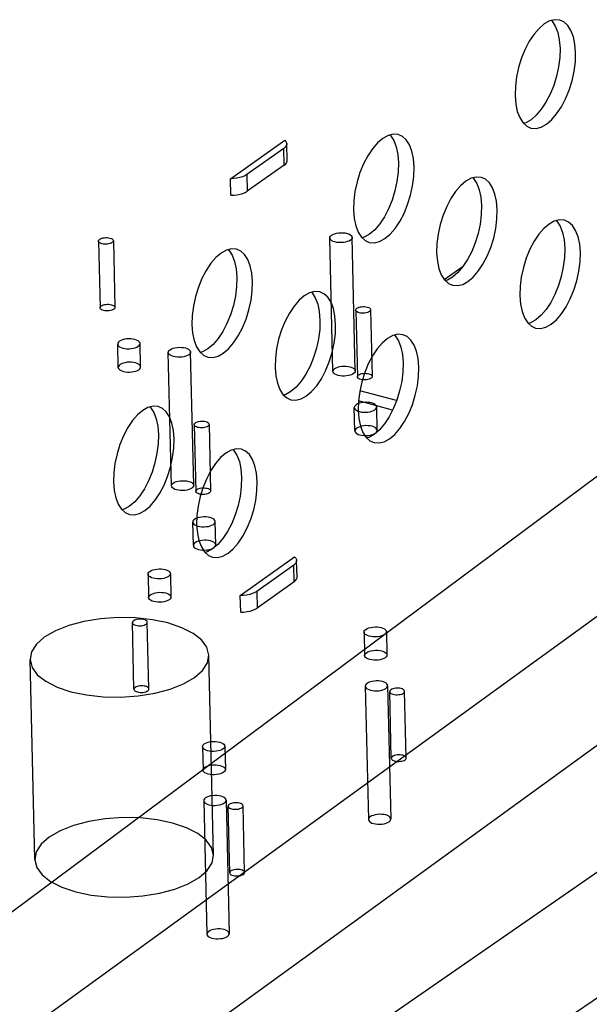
# Model space of a CAD drawing. Header units: millimetres. Extents: x 6 to 414, y 7 to 290.
# Tile 169 of 256: x 138.421 to 139.185, y 146.33 to 147.651. Entities that reach past the tile are written whole.
import ezdxf

# ---------------------------------------------------------------- set-up
doc = ezdxf.new("R2010")
doc.units = ezdxf.units.MM
doc.header["$LTSCALE"] = 23.1
doc.layers.get('0').update_dxf_attribs({"linetype": 'CONTINUOUS'})
doc.layers.add('02___PRT_ALL_AXES', color=7, linetype='CONTINUOUS')

msp = doc.modelspace()

# ---------------------------------------------------------------- linework, layer by layer
at = {"color": 7, "linetype": 'Continuous'}
for p, q in [((139.1457, 147.6509), (139.1388, 147.6514)), ((138.0661, 146.1979), (139.8761, 147.5456)), ((138.9288, 147.4971), (138.922, 147.4976)), ((140.0785, 147.4913), (138.2342, 146.1528)), ((138.7037, 147.438), (138.7765, 147.4897)), ((138.7798, 147.4624), (138.7793, 147.4848)), ((138.7753, 147.4786), (138.7257, 147.4434)), ((138.7758, 147.4562), (138.7753, 147.4786)), ((138.7758, 147.4562), (138.7263, 147.4211)), ((138.7257, 147.4434), (138.7263, 147.4211)), ((138.7042, 147.4157), (138.7037, 147.438)), ((139.0404, 147.4397), (139.0335, 147.4402)), ((138.5584, 146.0658), (140.4649, 147.3876)), ((139.152, 147.3823), (139.1451, 147.3828)), ((140.6673, 147.3333), (138.7265, 146.0207)), ((138.9906, 147.3026), (139.016, 147.3206)), ((138.9352, 147.2286), (138.9283, 147.2291)), ((138.9267, 147.1401), (138.8773, 147.1533)), ((138.9213, 147.1273), (138.8755, 147.1396)), ((138.6443, 146.2774), (139.7307, 147.0659)), ((138.7169, 146.8785), (138.7898, 146.9302)), ((138.7885, 146.9191), (138.739, 146.8839)), ((138.7891, 146.8967), (138.7885, 146.9191)), ((138.7931, 146.9029), (138.7925, 146.9253)), ((138.7891, 146.8967), (138.7395, 146.8616)), ((138.7174, 146.8562), (138.7169, 146.8785)), ((138.739, 146.8839), (138.7395, 146.8616))]:
    msp.add_line(p, q, dxfattribs=at)
at = {"color": 6, "linetype": 'Continuous'}
for p, q in [((138.5266, 147.3542), (138.5287, 147.2647)), ((138.5466, 147.3547), (138.5487, 147.2652)), ((138.8412, 147.1794), (138.837, 147.3584)), ((138.8712, 147.1801), (138.867, 147.3591)), ((138.8718, 147.2616), (138.874, 147.1721)), ((138.8918, 147.2621), (138.894, 147.1725)), ((138.6244, 147.0256), (138.6202, 147.2047)), ((138.6544, 147.0263), (138.6502, 147.2054)), ((138.655, 147.1078), (138.6572, 147.0183)), ((138.675, 147.1083), (138.6771, 147.0188)), ((138.5742, 146.7526), (138.5721, 146.8421)), ((138.5942, 146.7531), (138.5921, 146.8426)), ((138.681, 146.5297), (138.6746, 146.7983)), ((138.4411, 146.5241), (138.4347, 146.7926)), ((138.8846, 146.7568), (138.8889, 146.5777)), ((138.9146, 146.7575), (138.9189, 146.5785)), ((138.9195, 146.6599), (138.9174, 146.7495)), ((138.9395, 146.6604), (138.9374, 146.7499)), ((138.6678, 146.603), (138.6721, 146.424)), ((138.6978, 146.6037), (138.7021, 146.4247)), ((138.7227, 146.5066), (138.7206, 146.5962)), ((138.7027, 146.5062), (138.7006, 146.5957))]:
    msp.add_line(p, q, dxfattribs=at)
at = {"color": 7, "linetype": 'Continuous'}
for points in [[(139.1388, 147.6514), (139.1319, 147.6497), (139.1248, 147.6457), (139.1178, 147.6397)], [(139.1343, 147.6503), (139.1352, 147.6496), (139.1395, 147.6428), (139.1428, 147.6343)], [(139.1669, 147.6073), (139.1659, 147.6187), (139.1639, 147.6286), (139.1606, 147.6371), (139.1563, 147.6437), (139.1512, 147.6484), (139.1457, 147.6509)], [(139.1178, 147.6397), (139.111, 147.6319), (139.1047, 147.6225), (139.0991, 147.6117), (139.0942, 147.6), (139.0903, 147.5874), (139.0875, 147.5746), (139.086, 147.562), (139.0856, 147.5496)], [(139.1428, 147.6343), (139.1449, 147.6244), (139.1459, 147.6129)], [(139.1068, 147.506), (139.1137, 147.5055), (139.1206, 147.5073), (139.1276, 147.5112), (139.1347, 147.5172), (139.1414, 147.525), (139.1478, 147.5344), (139.1534, 147.5452), (139.1582, 147.5569), (139.1621, 147.5695), (139.1649, 147.5823), (139.1665, 147.5949), (139.1669, 147.6073)], [(139.1459, 147.6129), (139.1455, 147.6006), (139.1439, 147.5881), (139.1412, 147.5754), (139.1374, 147.5629), (139.1326, 147.5513), (139.127, 147.5405), (139.1208, 147.5311), (139.114, 147.5231)], [(139.0856, 147.5496), (139.0865, 147.5382), (139.0886, 147.5283)], [(139.0886, 147.5283), (139.0919, 147.5199), (139.0961, 147.5132)], [(139.114, 147.5231), (139.107, 147.5171), (139.0999, 147.513), (139.0971, 147.5123)], [(139.0961, 147.5132), (139.1013, 147.5085), (139.1068, 147.506)], [(138.922, 147.4976), (138.9151, 147.4959), (138.908, 147.4919), (138.901, 147.486)], [(138.9175, 147.4965), (138.9184, 147.4958), (138.9227, 147.4891), (138.926, 147.4806)], [(138.9501, 147.4535), (138.9491, 147.4649), (138.947, 147.4748), (138.9438, 147.4833), (138.9395, 147.49), (138.9344, 147.4946), (138.9288, 147.4971)], [(138.7793, 147.4848), (138.7792, 147.4841), (138.7786, 147.4822), (138.7773, 147.4804), (138.7753, 147.4786)], [(138.7765, 147.4897), (138.7782, 147.4879), (138.7791, 147.4861), (138.7793, 147.4848)], [(138.901, 147.486), (138.8942, 147.4781), (138.8879, 147.4687), (138.8823, 147.458), (138.8774, 147.4462), (138.8735, 147.4337), (138.8707, 147.4208), (138.8691, 147.4083), (138.8688, 147.3959)], [(138.926, 147.4806), (138.9281, 147.4706), (138.9291, 147.4592)], [(138.7758, 147.4562), (138.7779, 147.458), (138.7792, 147.4598), (138.7798, 147.4618), (138.7798, 147.4624)], [(138.9291, 147.4592), (138.9287, 147.4468), (138.9271, 147.4343), (138.9244, 147.4216), (138.9205, 147.4092), (138.9158, 147.3975), (138.9102, 147.3868), (138.9039, 147.3773), (138.8972, 147.3694)], [(138.7257, 147.4434), (138.723, 147.4418), (138.7199, 147.4405), (138.7162, 147.4394), (138.7122, 147.4386), (138.708, 147.4382), (138.7037, 147.438)], [(138.89, 147.3523), (138.8969, 147.3518), (138.9038, 147.3535), (138.9108, 147.3575), (138.9179, 147.3634), (138.9246, 147.3713), (138.9309, 147.3807), (138.9366, 147.3914), (138.9414, 147.4032), (138.9453, 147.4157), (138.9481, 147.4286), (138.9497, 147.4411), (138.9501, 147.4535)], [(139.0125, 147.4286), (139.0058, 147.4207), (138.9995, 147.4113), (138.9938, 147.4006), (138.989, 147.3888), (138.9851, 147.3763), (138.9823, 147.3634), (138.9807, 147.3509), (138.9803, 147.3385)], [(139.0335, 147.4402), (139.0266, 147.4385), (139.0196, 147.4345), (139.0125, 147.4286)], [(139.0291, 147.4391), (139.0299, 147.4384), (139.0343, 147.4317), (139.0376, 147.4232)], [(139.0617, 147.3961), (139.0607, 147.4076), (139.0586, 147.4174), (139.0554, 147.4259), (139.0511, 147.4326), (139.0459, 147.4372), (139.0404, 147.4397)], [(138.7042, 147.4157), (138.7086, 147.4158), (138.7127, 147.4163), (138.7167, 147.4171), (138.7204, 147.4181), (138.7235, 147.4195), (138.7263, 147.4211)], [(139.0376, 147.4232), (139.0397, 147.4132), (139.0406, 147.4018)], [(138.8688, 147.3959), (138.8697, 147.3844), (138.8718, 147.3745)], [(139.0016, 147.2949), (139.0085, 147.2944), (139.0154, 147.2961), (139.0224, 147.3001), (139.0295, 147.306), (139.0362, 147.3139), (139.0425, 147.3233), (139.0482, 147.334), (139.053, 147.3458), (139.0569, 147.3583), (139.0597, 147.3712), (139.0613, 147.3837), (139.0617, 147.3961)], [(139.0406, 147.4018), (139.0403, 147.3894), (139.0387, 147.3769), (139.036, 147.3642), (139.0321, 147.3518), (139.0274, 147.3401), (139.0218, 147.3294), (139.0155, 147.3199), (139.0088, 147.312)], [(139.1451, 147.3828), (139.1382, 147.3811), (139.1312, 147.3771), (139.1241, 147.3712)], [(139.1407, 147.3817), (139.1415, 147.381), (139.1459, 147.3743), (139.1492, 147.3658)], [(139.1732, 147.3387), (139.1723, 147.3502), (139.1702, 147.36), (139.1669, 147.3685), (139.1627, 147.3752), (139.1575, 147.3798), (139.152, 147.3823)], [(138.8394, 147.3622), (138.8412, 147.3632), (138.8434, 147.3641), (138.846, 147.3648), (138.8488, 147.3653), (138.8517, 147.3655), (138.8547, 147.3654), (138.8575, 147.3651), (138.8601, 147.3646), (138.8624, 147.3638), (138.8643, 147.3628), (138.8657, 147.3617), (138.8667, 147.3605), (138.867, 147.3592), (138.8668, 147.3579), (138.866, 147.3566), (138.8646, 147.3554)], [(138.8718, 147.3745), (138.8751, 147.3661), (138.8793, 147.3594)], [(138.8972, 147.3694), (138.8902, 147.3633), (138.8831, 147.3593), (138.8803, 147.3585)], [(139.1241, 147.3712), (139.1174, 147.3633), (139.1111, 147.3539), (139.1054, 147.3432), (139.1006, 147.3314), (139.0967, 147.3189), (139.0939, 147.306), (139.0923, 147.2935), (139.0919, 147.2811)], [(139.1492, 147.3658), (139.1513, 147.3558), (139.1522, 147.3444)], [(138.545, 147.3522), (138.5437, 147.3515), (138.5423, 147.3509), (138.5406, 147.3505), (138.5387, 147.3502), (138.5367, 147.35), (138.5348, 147.3501), (138.5329, 147.3503), (138.5311, 147.3506), (138.5296, 147.3511), (138.5283, 147.3518), (138.5274, 147.3525), (138.5268, 147.3534), (138.5266, 147.3542), (138.5267, 147.3551), (138.5273, 147.3559), (138.5282, 147.3567)], [(138.5282, 147.3567), (138.5294, 147.3574), (138.5309, 147.358), (138.5326, 147.3585), (138.5345, 147.3588), (138.5364, 147.3589), (138.5383, 147.3589), (138.5402, 147.3587), (138.542, 147.3583), (138.5435, 147.3578), (138.5448, 147.3572), (138.5457, 147.3564), (138.5463, 147.3556), (138.5466, 147.3547), (138.5464, 147.3539), (138.5459, 147.353), (138.545, 147.3522)], [(138.8646, 147.3554), (138.8628, 147.3543), (138.8605, 147.3535), (138.858, 147.3528), (138.8552, 147.3523), (138.8522, 147.3521), (138.8493, 147.3522), (138.8465, 147.3525), (138.8439, 147.353), (138.8416, 147.3538), (138.8397, 147.3547), (138.8383, 147.3559), (138.8373, 147.3571), (138.837, 147.3584), (138.8372, 147.3597), (138.838, 147.361), (138.8394, 147.3622)], [(138.8793, 147.3594), (138.8845, 147.3548), (138.89, 147.3523)], [(138.712, 147.3434), (138.7052, 147.3439), (138.6983, 147.3421), (138.6912, 147.3382), (138.6842, 147.3322)], [(138.7007, 147.3427), (138.7015, 147.342), (138.7059, 147.3353), (138.7092, 147.3268)], [(138.7333, 147.2998), (138.7323, 147.3112), (138.7302, 147.3211), (138.727, 147.3295), (138.7227, 147.3362), (138.7175, 147.3409), (138.712, 147.3434)], [(138.9803, 147.3385), (138.9813, 147.327), (138.9834, 147.3172)], [(139.1132, 147.2375), (139.12, 147.237), (139.1269, 147.2387), (139.134, 147.2427), (139.141, 147.2486), (139.1478, 147.2565), (139.1541, 147.2659), (139.1597, 147.2766), (139.1646, 147.2884), (139.1685, 147.3009), (139.1713, 147.3138), (139.1729, 147.3263), (139.1732, 147.3387)], [(139.1522, 147.3444), (139.1519, 147.332), (139.1503, 147.3195), (139.1475, 147.3068), (139.1437, 147.2944), (139.139, 147.2827), (139.1334, 147.272), (139.1271, 147.2625), (139.1204, 147.2546)], [(138.6842, 147.3322), (138.6774, 147.3244), (138.6711, 147.3149), (138.6654, 147.3042), (138.6606, 147.2924), (138.6567, 147.2799), (138.6539, 147.267), (138.6523, 147.2545), (138.652, 147.2421)], [(138.7092, 147.3268), (138.7113, 147.3169), (138.7123, 147.3054)], [(138.9834, 147.3172), (138.9866, 147.3087), (138.9909, 147.302)], [(139.0088, 147.312), (139.0018, 147.3059), (138.9947, 147.3019), (138.9919, 147.3011)], [(138.6732, 147.1985), (138.6801, 147.198), (138.687, 147.1997), (138.694, 147.2037), (138.7011, 147.2096), (138.7078, 147.2175), (138.7141, 147.2269), (138.7198, 147.2376), (138.7246, 147.2494), (138.7285, 147.2619), (138.7313, 147.2748), (138.7329, 147.2873), (138.7333, 147.2998)], [(138.7123, 147.3054), (138.7119, 147.293), (138.7103, 147.2806), (138.7076, 147.2678), (138.7037, 147.2554), (138.699, 147.2437), (138.6934, 147.233), (138.6871, 147.2235), (138.6804, 147.2156)], [(138.9909, 147.302), (138.9961, 147.2974), (139.0016, 147.2949)], [(138.8236, 147.286), (138.8167, 147.2865), (138.8098, 147.2847), (138.8028, 147.2808), (138.7957, 147.2748)], [(138.8123, 147.2853), (138.8131, 147.2846), (138.8175, 147.2779), (138.8208, 147.2694)], [(138.8448, 147.2424), (138.8439, 147.2538), (138.8418, 147.2637), (138.8386, 147.2721), (138.8343, 147.2788), (138.8291, 147.2835), (138.8236, 147.286)], [(138.7957, 147.2748), (138.789, 147.267), (138.7827, 147.2575), (138.777, 147.2468), (138.7722, 147.235), (138.7683, 147.2225), (138.7655, 147.2096), (138.7639, 147.1971), (138.7635, 147.1847)], [(139.0919, 147.2811), (139.0929, 147.2696), (139.095, 147.2598)], [(138.5471, 147.2627), (138.5459, 147.262), (138.5444, 147.2614), (138.5427, 147.261), (138.5408, 147.2606), (138.5388, 147.2605), (138.5369, 147.2605), (138.535, 147.2607), (138.5333, 147.2611), (138.5317, 147.2616), (138.5305, 147.2623), (138.5295, 147.263), (138.5289, 147.2638), (138.5287, 147.2647), (138.5288, 147.2656), (138.5294, 147.2664), (138.5303, 147.2672)], [(138.5303, 147.2672), (138.5315, 147.2679), (138.533, 147.2685), (138.5347, 147.269), (138.5366, 147.2693), (138.5385, 147.2694), (138.5405, 147.2694), (138.5423, 147.2692), (138.5441, 147.2688), (138.5456, 147.2683), (138.5469, 147.2677), (138.5478, 147.2669), (138.5485, 147.2661), (138.5487, 147.2652), (138.5485, 147.2644), (138.548, 147.2635), (138.5471, 147.2627)], [(138.8208, 147.2694), (138.8229, 147.2595), (138.8238, 147.248)], [(138.8902, 147.2596), (138.889, 147.2589), (138.8875, 147.2583), (138.8858, 147.2578), (138.8839, 147.2575), (138.882, 147.2574), (138.8801, 147.2574), (138.8782, 147.2576), (138.8764, 147.258), (138.8749, 147.2585), (138.8736, 147.2591), (138.8727, 147.2599), (138.8721, 147.2607), (138.8718, 147.2616), (138.872, 147.2624), (138.8725, 147.2633), (138.8734, 147.2641)], [(138.8734, 147.2641), (138.8747, 147.2648), (138.8761, 147.2654), (138.8778, 147.2658), (138.8797, 147.2661), (138.8817, 147.2663), (138.8836, 147.2662), (138.8855, 147.266), (138.8873, 147.2657), (138.8888, 147.2652), (138.8901, 147.2645), (138.891, 147.2638), (138.8916, 147.263), (138.8918, 147.2621), (138.8917, 147.2612), (138.8911, 147.2604), (138.8902, 147.2596)], [(139.095, 147.2598), (139.0982, 147.2513), (139.1025, 147.2446)], [(138.8238, 147.248), (138.8235, 147.2356), (138.8219, 147.2232), (138.8191, 147.2104), (138.8153, 147.198), (138.8106, 147.1863), (138.805, 147.1756), (138.7987, 147.1661), (138.792, 147.1582)], [(139.1025, 147.2446), (139.1076, 147.24), (139.1132, 147.2375)], [(139.1204, 147.2546), (139.1133, 147.2485), (139.1063, 147.2445), (139.1035, 147.2437)], [(138.652, 147.2421), (138.6529, 147.2307), (138.655, 147.2208)], [(138.7848, 147.1411), (138.7916, 147.1406), (138.7985, 147.1423), (138.8056, 147.1463), (138.8126, 147.1522), (138.8194, 147.1601), (138.8257, 147.1695), (138.8314, 147.1802), (138.8362, 147.192), (138.8401, 147.2045), (138.8429, 147.2174), (138.8445, 147.2299), (138.8448, 147.2424)], [(138.655, 147.2208), (138.6582, 147.2123), (138.6625, 147.2056), (138.6677, 147.201), (138.6732, 147.1985)], [(138.9073, 147.2174), (138.9006, 147.2096), (138.8942, 147.2001), (138.8886, 147.1894), (138.8838, 147.1777), (138.8799, 147.1651), (138.8771, 147.1522), (138.8755, 147.1397), (138.8751, 147.1273)], [(138.9283, 147.2291), (138.9214, 147.2273), (138.9144, 147.2234), (138.9073, 147.2174)], [(138.9239, 147.2279), (138.9247, 147.2272), (138.9291, 147.2205), (138.9324, 147.212)], [(138.9564, 147.185), (138.9555, 147.1964), (138.9534, 147.2063), (138.9501, 147.2147), (138.9459, 147.2214), (138.9407, 147.2261), (138.9352, 147.2286)], [(138.6478, 147.2016), (138.646, 147.2006), (138.6437, 147.1997), (138.6412, 147.199), (138.6383, 147.1985), (138.6354, 147.1983), (138.6325, 147.1984), (138.6297, 147.1987), (138.6271, 147.1992), (138.6248, 147.2), (138.6229, 147.201), (138.6214, 147.2021), (138.6205, 147.2033), (138.6202, 147.2046), (138.6204, 147.2059), (138.6212, 147.2072), (138.6226, 147.2084)], [(138.6226, 147.2084), (138.6244, 147.2095), (138.6266, 147.2103), (138.6292, 147.211), (138.632, 147.2115), (138.6349, 147.2117), (138.6379, 147.2116), (138.6407, 147.2113), (138.6433, 147.2108), (138.6456, 147.21), (138.6475, 147.2091), (138.6489, 147.2079), (138.6498, 147.2067), (138.6502, 147.2054), (138.6499, 147.2041), (138.6491, 147.2028), (138.6478, 147.2016)], [(138.6804, 147.2156), (138.6734, 147.2096), (138.6663, 147.2055), (138.6635, 147.2048)], [(138.9324, 147.212), (138.9345, 147.2021), (138.9354, 147.1906)], [(138.9354, 147.1906), (138.935, 147.1782), (138.9335, 147.1658), (138.9307, 147.153), (138.9269, 147.1406), (138.9221, 147.1289), (138.9166, 147.1182), (138.9103, 147.1087), (138.9036, 147.1008)], [(138.7635, 147.1847), (138.7645, 147.1733), (138.7666, 147.1634)], [(138.8688, 147.1764), (138.867, 147.1753), (138.8648, 147.1744), (138.8622, 147.1737), (138.8594, 147.1733), (138.8565, 147.1731), (138.8536, 147.1731), (138.8508, 147.1734), (138.8481, 147.174), (138.8458, 147.1747), (138.8439, 147.1757), (138.8425, 147.1768), (138.8416, 147.1781), (138.8412, 147.1793), (138.8415, 147.1807), (138.8423, 147.1819), (138.8436, 147.1831)], [(138.8436, 147.1831), (138.8455, 147.1842), (138.8477, 147.1851), (138.8502, 147.1858), (138.8531, 147.1862), (138.856, 147.1864), (138.8589, 147.1864), (138.8617, 147.1861), (138.8644, 147.1855), (138.8667, 147.1847), (138.8686, 147.1838), (138.87, 147.1827), (138.8709, 147.1814), (138.8712, 147.1801), (138.871, 147.1788), (138.8702, 147.1776), (138.8688, 147.1764)], [(138.8963, 147.0837), (138.9032, 147.0832), (138.9101, 147.0849), (138.9172, 147.0889), (138.9242, 147.0948), (138.931, 147.1027), (138.9373, 147.1121), (138.9429, 147.1228), (138.9478, 147.1346), (138.9517, 147.1472), (138.9545, 147.16), (138.956, 147.1725), (138.9564, 147.185)], [(138.8924, 147.1701), (138.8911, 147.1693), (138.8897, 147.1688), (138.888, 147.1683), (138.8861, 147.168), (138.8841, 147.1679), (138.8822, 147.1679), (138.8803, 147.1681), (138.8785, 147.1685), (138.877, 147.169), (138.8757, 147.1696), (138.8748, 147.1704), (138.8742, 147.1712), (138.874, 147.172), (138.8741, 147.1729), (138.8747, 147.1738), (138.8756, 147.1746)], [(138.8756, 147.1746), (138.8768, 147.1753), (138.8783, 147.1759), (138.88, 147.1763), (138.8819, 147.1766), (138.8838, 147.1768), (138.8857, 147.1767), (138.8876, 147.1765), (138.8894, 147.1762), (138.8909, 147.1756), (138.8922, 147.175), (138.8931, 147.1743), (138.8937, 147.1734), (138.894, 147.1726), (138.8938, 147.1717), (138.8933, 147.1709), (138.8924, 147.1701)], [(138.7666, 147.1634), (138.7698, 147.1549), (138.7741, 147.1482), (138.7793, 147.1436), (138.7848, 147.1411)], [(138.792, 147.1582), (138.7849, 147.1522), (138.7779, 147.1481), (138.7751, 147.1474)], [(138.6068, 147.1322), (138.5999, 147.1327), (138.593, 147.1309), (138.586, 147.127), (138.5789, 147.121)], [(138.5955, 147.1316), (138.5963, 147.1308), (138.6007, 147.1241), (138.604, 147.1156)], [(138.628, 147.0886), (138.6271, 147.1), (138.625, 147.1099), (138.6217, 147.1183), (138.6175, 147.125), (138.6123, 147.1297), (138.6068, 147.1322)], [(138.8751, 147.1273), (138.8761, 147.1159), (138.8781, 147.106)], [(138.5789, 147.121), (138.5722, 147.1132), (138.5659, 147.1038), (138.5602, 147.093), (138.5554, 147.0813), (138.5515, 147.0687), (138.5487, 147.0559), (138.5471, 147.0433), (138.5467, 147.0309)], [(138.604, 147.1156), (138.6061, 147.1057), (138.607, 147.0942)], [(138.6566, 147.1103), (138.6578, 147.111), (138.6593, 147.1116), (138.661, 147.1121), (138.6629, 147.1124), (138.6649, 147.1125), (138.6668, 147.1125), (138.6687, 147.1123), (138.6705, 147.1119), (138.672, 147.1114), (138.6732, 147.1108), (138.6742, 147.11), (138.6748, 147.1092), (138.675, 147.1083), (138.6749, 147.1075), (138.6743, 147.1066), (138.6734, 147.1058)], [(138.6734, 147.1058), (138.6722, 147.1051), (138.6707, 147.1045), (138.669, 147.1041), (138.6671, 147.1037), (138.6652, 147.1036), (138.6633, 147.1036), (138.6614, 147.1038), (138.6596, 147.1042), (138.6581, 147.1047), (138.6568, 147.1054), (138.6559, 147.1061), (138.6553, 147.1069), (138.655, 147.1078), (138.6552, 147.1087), (138.6557, 147.1095), (138.6566, 147.1103)], [(138.8781, 147.106), (138.8814, 147.0975), (138.8857, 147.0908)], [(138.9036, 147.1008), (138.8965, 147.0948), (138.8895, 147.0907), (138.8867, 147.09)], [(138.568, 146.9873), (138.5748, 146.9868), (138.5817, 146.9886), (138.5888, 146.9925), (138.5958, 146.9985), (138.6026, 147.0063), (138.6089, 147.0157), (138.6145, 147.0265), (138.6194, 147.0382), (138.6233, 147.0508), (138.6261, 147.0636), (138.6277, 147.0762), (138.628, 147.0886)], [(138.607, 147.0942), (138.6067, 147.0819), (138.6051, 147.0694), (138.6023, 147.0567), (138.5985, 147.0442), (138.5938, 147.0326), (138.5882, 147.0218), (138.5819, 147.0124), (138.5752, 147.0044)], [(138.8857, 147.0908), (138.8908, 147.0862), (138.8963, 147.0837)], [(138.7184, 147.0748), (138.7115, 147.0753), (138.7046, 147.0735), (138.6975, 147.0696), (138.6905, 147.0636)], [(138.7071, 147.0742), (138.7079, 147.0734), (138.7122, 147.0667), (138.7156, 147.0582)], [(138.7396, 147.0312), (138.7387, 147.0426), (138.7366, 147.0525), (138.7333, 147.0609), (138.7291, 147.0676), (138.7239, 147.0723), (138.7184, 147.0748)], [(138.6905, 147.0636), (138.6837, 147.0558), (138.6774, 147.0464), (138.6718, 147.0356), (138.667, 147.0239), (138.6631, 147.0113), (138.6603, 146.9985), (138.6587, 146.9859), (138.6583, 146.9735)], [(138.7156, 147.0582), (138.7177, 147.0483), (138.7186, 147.0368)], [(138.6268, 147.0294), (138.6286, 147.0304), (138.6309, 147.0313), (138.6334, 147.032), (138.6363, 147.0324), (138.6392, 147.0326), (138.6421, 147.0326), (138.6449, 147.0323), (138.6476, 147.0317), (138.6499, 147.031), (138.6517, 147.03), (138.6532, 147.0289), (138.6541, 147.0277), (138.6544, 147.0264), (138.6542, 147.0251), (138.6534, 147.0238), (138.652, 147.0226)], [(138.7186, 147.0368), (138.7182, 147.0245), (138.7167, 147.012), (138.7139, 146.9993), (138.7101, 146.9868), (138.7053, 146.9752), (138.6998, 146.9644), (138.6935, 146.955), (138.6867, 146.947)], [(138.5467, 147.0309), (138.5477, 147.0195), (138.5498, 147.0096)], [(138.652, 147.0226), (138.6502, 147.0215), (138.648, 147.0207), (138.6454, 147.02), (138.6426, 147.0195), (138.6397, 147.0193), (138.6368, 147.0194), (138.6339, 147.0197), (138.6313, 147.0202), (138.629, 147.021), (138.6271, 147.0219), (138.6257, 147.023), (138.6248, 147.0243), (138.6244, 147.0256), (138.6247, 147.0269), (138.6255, 147.0281), (138.6268, 147.0294)], [(138.6756, 147.0163), (138.6743, 147.0156), (138.6729, 147.015), (138.6712, 147.0145), (138.6693, 147.0142), (138.6673, 147.0141), (138.6654, 147.0141), (138.6635, 147.0143), (138.6617, 147.0147), (138.6602, 147.0152), (138.6589, 147.0158), (138.658, 147.0166), (138.6574, 147.0174), (138.6572, 147.0183), (138.6573, 147.0191), (138.6578, 147.02), (138.6588, 147.0208)], [(138.6588, 147.0208), (138.66, 147.0215), (138.6615, 147.0221), (138.6632, 147.0225), (138.665, 147.0228), (138.667, 147.023), (138.6689, 147.023), (138.6708, 147.0227), (138.6726, 147.0224), (138.6741, 147.0219), (138.6754, 147.0212), (138.6763, 147.0205), (138.6769, 147.0197), (138.6771, 147.0188), (138.677, 147.0179), (138.6765, 147.0171), (138.6756, 147.0163)], [(138.6795, 146.9299), (138.6864, 146.9294), (138.6933, 146.9312), (138.7004, 146.9351), (138.7074, 146.9411), (138.7142, 146.9489), (138.7205, 146.9583), (138.7261, 146.9691), (138.731, 146.9808), (138.7349, 146.9934), (138.7377, 147.0062), (138.7392, 147.0188), (138.7396, 147.0312)], [(138.5498, 147.0096), (138.553, 147.0012), (138.5573, 146.9945), (138.5624, 146.9898), (138.568, 146.9873)], [(138.5752, 147.0044), (138.5681, 146.9984), (138.5611, 146.9943), (138.5583, 146.9936)], [(138.6583, 146.9735), (138.6593, 146.9621), (138.6613, 146.9522)], [(138.6613, 146.9522), (138.6646, 146.9438), (138.6689, 146.9371), (138.674, 146.9324), (138.6795, 146.9299)], [(138.6867, 146.947), (138.6797, 146.941), (138.6726, 146.9369), (138.6699, 146.9362)], [(138.7898, 146.9302), (138.7914, 146.9284), (138.7923, 146.9266), (138.7925, 146.9253)], [(138.7925, 146.9253), (138.7925, 146.9246), (138.7919, 146.9227), (138.7906, 146.9209), (138.7885, 146.9191)], [(138.7891, 146.8967), (138.7911, 146.8985), (138.7924, 146.9003), (138.793, 146.9023), (138.793, 146.9029)], [(138.739, 146.8839), (138.7363, 146.8823), (138.7331, 146.881), (138.7295, 146.8799), (138.7255, 146.8791), (138.7213, 146.8787), (138.7169, 146.8785)], [(138.7174, 146.8562), (138.7218, 146.8563), (138.726, 146.8568), (138.73, 146.8576), (138.7336, 146.8586), (138.7368, 146.86), (138.7395, 146.8616)], [(138.6555, 146.7684), (138.6662, 146.7779), (138.6727, 146.788), (138.6746, 146.7985), (138.672, 146.809), (138.6648, 146.8188), (138.6535, 146.8277), (138.6384, 146.8353), (138.6197, 146.8416), (138.5989, 146.846), (138.5764, 146.8484), (138.5531, 146.8489), (138.5294, 146.8472), (138.5071, 146.8436), (138.4866, 146.8382), (138.4687, 146.8311), (138.4539, 146.8225)], [(138.5737, 146.8446), (138.5728, 146.8438), (138.5722, 146.843), (138.5721, 146.8421), (138.5723, 146.8412), (138.5729, 146.8404), (138.5738, 146.8397), (138.5751, 146.839), (138.5767, 146.8385), (138.5784, 146.8381), (138.5803, 146.8379), (138.5822, 146.8379), (138.5842, 146.838), (138.586, 146.8383), (138.5878, 146.8388), (138.5892, 146.8394), (138.5905, 146.8401)], [(138.5905, 146.8401), (138.5914, 146.8409), (138.5919, 146.8417), (138.5921, 146.8426), (138.5919, 146.8435), (138.5913, 146.8443), (138.5903, 146.845), (138.5891, 146.8457), (138.5875, 146.8462), (138.5858, 146.8466), (138.5839, 146.8468), (138.5819, 146.8468), (138.58, 146.8467), (138.5781, 146.8464), (138.5764, 146.8459), (138.5749, 146.8453), (138.5737, 146.8446)], [(138.4539, 146.8225), (138.4432, 146.813), (138.4367, 146.8029), (138.4347, 146.7925), (138.4374, 146.782), (138.4445, 146.7722), (138.4559, 146.7633), (138.471, 146.7556), (138.4896, 146.7493), (138.5105, 146.745), (138.533, 146.7425), (138.5563, 146.7421), (138.58, 146.7437), (138.6023, 146.7473), (138.6228, 146.7528), (138.6406, 146.7598), (138.6555, 146.7684)], [(138.5758, 146.7551), (138.5749, 146.7543), (138.5744, 146.7535), (138.5742, 146.7526), (138.5744, 146.7517), (138.575, 146.7509), (138.576, 146.7502), (138.5772, 146.7495), (138.5788, 146.749), (138.5805, 146.7486), (138.5824, 146.7484), (138.5843, 146.7484), (138.5863, 146.7485), (138.5882, 146.7488), (138.5899, 146.7493), (138.5914, 146.7499), (138.5926, 146.7506)], [(138.5926, 146.7506), (138.5935, 146.7514), (138.594, 146.7522), (138.5942, 146.7531), (138.594, 146.754), (138.5934, 146.7548), (138.5924, 146.7555), (138.5912, 146.7562), (138.5896, 146.7567), (138.5879, 146.757), (138.586, 146.7572), (138.5841, 146.7573), (138.5821, 146.7571), (138.5802, 146.7568), (138.5785, 146.7564), (138.577, 146.7558), (138.5758, 146.7551)], [(138.887, 146.7605), (138.8857, 146.7593), (138.8849, 146.7581), (138.8846, 146.7568), (138.885, 146.7555), (138.8859, 146.7542), (138.8873, 146.7531), (138.8892, 146.7522), (138.8915, 146.7514), (138.8941, 146.7508), (138.8969, 146.7505), (138.8998, 146.7505), (138.9028, 146.7507), (138.9056, 146.7511), (138.9081, 146.7518), (138.9104, 146.7527), (138.9122, 146.7538)], [(138.9122, 146.7538), (138.9136, 146.7549), (138.9144, 146.7562), (138.9146, 146.7575), (138.9143, 146.7588), (138.9134, 146.7601), (138.912, 146.7612), (138.9101, 146.7621), (138.9078, 146.7629), (138.9052, 146.7635), (138.9024, 146.7638), (138.8994, 146.7638), (138.8965, 146.7636), (138.8937, 146.7632), (138.8911, 146.7625), (138.8889, 146.7616), (138.887, 146.7605)], [(138.919, 146.752), (138.9181, 146.7512), (138.9175, 146.7503), (138.9174, 146.7495), (138.9176, 146.7486), (138.9182, 146.7478), (138.9191, 146.747), (138.9204, 146.7464), (138.9219, 146.7459), (138.9237, 146.7455), (138.9256, 146.7453), (138.9275, 146.7453), (138.9295, 146.7454), (138.9313, 146.7457), (138.933, 146.7461), (138.9345, 146.7467), (138.9358, 146.7474)], [(138.9358, 146.7474), (138.9367, 146.7482), (138.9372, 146.7491), (138.9374, 146.75), (138.9371, 146.7508), (138.9365, 146.7516), (138.9356, 146.7524), (138.9343, 146.753), (138.9328, 146.7535), (138.931, 146.7539), (138.9292, 146.7541), (138.9272, 146.7542), (138.9253, 146.754), (138.9234, 146.7537), (138.9217, 146.7533), (138.9202, 146.7527), (138.919, 146.752)], [(138.9211, 146.6624), (138.9202, 146.6616), (138.9196, 146.6608), (138.9195, 146.6599), (138.9197, 146.6591), (138.9203, 146.6582), (138.9212, 146.6575), (138.9225, 146.6569), (138.9241, 146.6563), (138.9258, 146.656), (138.9277, 146.6558), (138.9296, 146.6557), (138.9316, 146.6559), (138.9334, 146.6562), (138.9352, 146.6566), (138.9366, 146.6572), (138.9379, 146.6579)], [(138.9379, 146.6579), (138.9388, 146.6587), (138.9393, 146.6596), (138.9395, 146.6604), (138.9393, 146.6613), (138.9387, 146.6621), (138.9377, 146.6629), (138.9365, 146.6635), (138.9349, 146.664), (138.9332, 146.6644), (138.9313, 146.6646), (138.9293, 146.6646), (138.9274, 146.6645), (138.9255, 146.6642), (138.9238, 146.6637), (138.9223, 146.6632), (138.9211, 146.6624)], [(138.6954, 146.6), (138.6968, 146.6012), (138.6976, 146.6024), (138.6978, 146.6037), (138.6975, 146.6051), (138.6966, 146.6063), (138.6952, 146.6074), (138.6933, 146.6084), (138.691, 146.6091), (138.6884, 146.6097), (138.6855, 146.61), (138.6826, 146.61), (138.6797, 146.6098), (138.6769, 146.6094), (138.6743, 146.6087), (138.6721, 146.6078), (138.6702, 146.6068)], [(138.6702, 146.6068), (138.6689, 146.6056), (138.6681, 146.6043), (138.6678, 146.603), (138.6682, 146.6017), (138.6691, 146.6005), (138.6705, 146.5993), (138.6724, 146.5984), (138.6747, 146.5976), (138.6773, 146.5971), (138.6801, 146.5968), (138.683, 146.5967), (138.686, 146.5969), (138.6888, 146.5974), (138.6913, 146.598), (138.6936, 146.5989), (138.6954, 146.6)], [(138.7022, 146.5982), (138.7013, 146.5974), (138.7007, 146.5966), (138.7006, 146.5957), (138.7008, 146.5948), (138.7014, 146.594), (138.7023, 146.5932), (138.7036, 146.5926), (138.7051, 146.5921), (138.7069, 146.5917), (138.7087, 146.5915), (138.7107, 146.5915), (138.7127, 146.5916), (138.7145, 146.5919), (138.7162, 146.5924), (138.7177, 146.593), (138.719, 146.5937)], [(138.719, 146.5937), (138.7198, 146.5945), (138.7204, 146.5953), (138.7206, 146.5962), (138.7203, 146.5971), (138.7197, 146.5979), (138.7188, 146.5986), (138.7175, 146.5993), (138.716, 146.5998), (138.7142, 146.6001), (138.7124, 146.6003), (138.7104, 146.6004), (138.7084, 146.6002), (138.7066, 146.5999), (138.7049, 146.5995), (138.7034, 146.5989), (138.7022, 146.5982)], [(138.9165, 146.5747), (138.9178, 146.5759), (138.9186, 146.5772), (138.9189, 146.5785), (138.9185, 146.5798), (138.9176, 146.581), (138.9162, 146.5821), (138.9143, 146.5831), (138.912, 146.5839), (138.9094, 146.5844), (138.9066, 146.5847), (138.9037, 146.5848), (138.9007, 146.5846), (138.8979, 146.5841), (138.8954, 146.5834), (138.8931, 146.5826), (138.8913, 146.5815)], [(138.6619, 146.4999), (138.6726, 146.5093), (138.679, 146.5195), (138.681, 146.5299), (138.6783, 146.5404), (138.6712, 146.5502), (138.6598, 146.5591), (138.6447, 146.5668), (138.6261, 146.573), (138.6053, 146.5774), (138.5828, 146.5799), (138.5594, 146.5803), (138.5357, 146.5787), (138.5135, 146.575), (138.493, 146.5696), (138.4751, 146.5625), (138.4602, 146.554)], [(138.8913, 146.5815), (138.8899, 146.5803), (138.8891, 146.579), (138.8889, 146.5777), (138.8892, 146.5764), (138.8901, 146.5752), (138.8915, 146.5741), (138.8934, 146.5731), (138.8957, 146.5723), (138.8984, 146.5718), (138.9012, 146.5715), (138.9041, 146.5714), (138.907, 146.5716), (138.9098, 146.5721), (138.9124, 146.5728), (138.9146, 146.5736), (138.9165, 146.5747)], [(138.4602, 146.554), (138.4495, 146.5445), (138.4431, 146.5343), (138.4411, 146.5239), (138.4438, 146.5134), (138.4509, 146.5036), (138.4623, 146.4947), (138.4774, 146.487), (138.496, 146.4808), (138.5168, 146.4764), (138.5393, 146.4739), (138.5627, 146.4735), (138.5863, 146.4752), (138.6086, 146.4788), (138.6291, 146.4842), (138.647, 146.4913), (138.6619, 146.4999)], [(138.7043, 146.5087), (138.7034, 146.5079), (138.7028, 146.507), (138.7027, 146.5062), (138.7029, 146.5053), (138.7035, 146.5045), (138.7044, 146.5037), (138.7057, 146.5031), (138.7073, 146.5026), (138.709, 146.5022), (138.7109, 146.502), (138.7128, 146.502), (138.7148, 146.5021), (138.7166, 146.5024), (138.7183, 146.5029), (138.7198, 146.5034), (138.7211, 146.5042)], [(138.7211, 146.5042), (138.722, 146.5049), (138.7225, 146.5058), (138.7227, 146.5067), (138.7224, 146.5075), (138.7219, 146.5084), (138.7209, 146.5091), (138.7196, 146.5097), (138.7181, 146.5103), (138.7164, 146.5106), (138.7145, 146.5108), (138.7125, 146.5109), (138.7106, 146.5107), (138.7087, 146.5104), (138.707, 146.51), (138.7055, 146.5094), (138.7043, 146.5087)], [(138.6745, 146.4277), (138.6731, 146.4265), (138.6723, 146.4253), (138.6721, 146.424), (138.6724, 146.4226), (138.6733, 146.4214), (138.6747, 146.4203), (138.6766, 146.4193), (138.6789, 146.4186), (138.6815, 146.418), (138.6844, 146.4177), (138.6873, 146.4177), (138.6902, 146.4179), (138.693, 146.4183), (138.6956, 146.419), (138.6978, 146.4199), (138.6997, 146.4209)], [(138.6997, 146.4209), (138.701, 146.4221), (138.7018, 146.4234), (138.7021, 146.4247), (138.7017, 146.426), (138.7008, 146.4272), (138.6994, 146.4284), (138.6975, 146.4293), (138.6952, 146.4301), (138.6926, 146.4306), (138.6898, 146.4309), (138.6869, 146.431), (138.6839, 146.4308), (138.6811, 146.4303), (138.6786, 146.4297), (138.6763, 146.4288), (138.6745, 146.4277)]]:
    msp.add_lwpolyline(points, dxfattribs=at)
at = {"layer": '02___PRT_ALL_AXES', "color": 6, "linetype": 'Continuous'}
for p, q in [((138.5531, 147.1847), (138.5524, 147.216)), ((138.5831, 147.1854), (138.5824, 147.2167)), ((138.8707, 147.0994), (138.8699, 147.1308)), ((138.9007, 147.1001), (138.8999, 147.1315)), ((138.6539, 146.9457), (138.6531, 146.977)), ((138.6839, 146.9464), (138.6831, 146.9777)), ((138.5931, 146.9071), (138.5938, 146.8757)), ((138.6231, 146.9078), (138.6238, 146.8764)), ((138.8829, 146.8293), (138.8837, 146.798)), ((138.9129, 146.83), (138.9137, 146.7987)), ((138.6661, 146.6755), (138.6669, 146.6442)), ((138.6961, 146.6762), (138.6969, 146.6449))]:
    msp.add_line(p, q, dxfattribs=at)
at = {"layer": '02___PRT_ALL_AXES', "color": 7, "linetype": 'Continuous'}
for points in [[(138.5755, 147.2221), (138.5729, 147.2227), (138.5701, 147.223), (138.5672, 147.223), (138.5642, 147.2228), (138.5614, 147.2224), (138.5589, 147.2217), (138.5566, 147.2208), (138.5548, 147.2197), (138.5534, 147.2185), (138.5526, 147.2173), (138.5524, 147.216), (138.5527, 147.2147), (138.5536, 147.2134), (138.555, 147.2123), (138.5569, 147.2114), (138.5592, 147.2106)], [(138.5592, 147.2106), (138.5619, 147.21), (138.5647, 147.2097), (138.5676, 147.2097), (138.5705, 147.2099), (138.5733, 147.2103), (138.5759, 147.211), (138.5781, 147.2119), (138.58, 147.213), (138.5813, 147.2141), (138.5821, 147.2154), (138.5824, 147.2167), (138.582, 147.218), (138.5811, 147.2192), (138.5797, 147.2204), (138.5778, 147.2213), (138.5755, 147.2221)], [(138.5763, 147.1908), (138.5736, 147.1913), (138.5708, 147.1916), (138.5679, 147.1917), (138.565, 147.1915), (138.5622, 147.191), (138.5596, 147.1903), (138.5574, 147.1895), (138.5555, 147.1884), (138.5542, 147.1872), (138.5534, 147.1859), (138.5531, 147.1846), (138.5535, 147.1833), (138.5544, 147.1821), (138.5558, 147.181), (138.5577, 147.18), (138.56, 147.1792)], [(138.56, 147.1792), (138.5626, 147.1787), (138.5654, 147.1784), (138.5683, 147.1783), (138.5713, 147.1785), (138.5741, 147.179), (138.5766, 147.1797), (138.5789, 147.1806), (138.5807, 147.1816), (138.5821, 147.1828), (138.5829, 147.1841), (138.5831, 147.1854), (138.5828, 147.1867), (138.5819, 147.1879), (138.5805, 147.189), (138.5786, 147.19), (138.5763, 147.1908)], [(138.8931, 147.1369), (138.8905, 147.1374), (138.8877, 147.1377), (138.8847, 147.1378), (138.8818, 147.1376), (138.879, 147.1371), (138.8764, 147.1365), (138.8742, 147.1356), (138.8723, 147.1345), (138.871, 147.1333), (138.8702, 147.1321), (138.8699, 147.1308), (138.8703, 147.1294), (138.8712, 147.1282), (138.8726, 147.1271), (138.8745, 147.1261), (138.8768, 147.1254)], [(138.8768, 147.1254), (138.8794, 147.1248), (138.8822, 147.1245), (138.8851, 147.1245), (138.8881, 147.1247), (138.8909, 147.1251), (138.8934, 147.1258), (138.8957, 147.1267), (138.8975, 147.1277), (138.8989, 147.1289), (138.8997, 147.1302), (138.8999, 147.1315), (138.8996, 147.1328), (138.8987, 147.134), (138.8973, 147.1352), (138.8954, 147.1361), (138.8931, 147.1369)], [(138.8938, 147.1056), (138.8912, 147.1061), (138.8884, 147.1064), (138.8855, 147.1065), (138.8825, 147.1063), (138.8797, 147.1058), (138.8772, 147.1051), (138.8749, 147.1042), (138.8731, 147.1032), (138.8717, 147.102), (138.8709, 147.1007), (138.8707, 147.0994), (138.871, 147.0981), (138.8719, 147.0969), (138.8733, 147.0958), (138.8752, 147.0948), (138.8775, 147.094)], [(138.8775, 147.094), (138.8801, 147.0935), (138.883, 147.0932), (138.8859, 147.0931), (138.8888, 147.0933), (138.8916, 147.0938), (138.8942, 147.0945), (138.8964, 147.0953), (138.8983, 147.0964), (138.8996, 147.0976), (138.9004, 147.0989), (138.9007, 147.1002), (138.9003, 147.1015), (138.8994, 147.1027), (138.898, 147.1038), (138.8961, 147.1048), (138.8938, 147.1056)], [(138.6763, 146.9831), (138.6737, 146.9837), (138.6708, 146.984), (138.6679, 146.984), (138.665, 146.9838), (138.6622, 146.9834), (138.6596, 146.9827), (138.6574, 146.9818), (138.6555, 146.9807), (138.6542, 146.9796), (138.6534, 146.9783), (138.6531, 146.977), (138.6535, 146.9757), (138.6544, 146.9744), (138.6558, 146.9733), (138.6577, 146.9724), (138.66, 146.9716)], [(138.66, 146.9716), (138.6626, 146.971), (138.6654, 146.9707), (138.6683, 146.9707), (138.6713, 146.9709), (138.6741, 146.9713), (138.6766, 146.972), (138.6789, 146.9729), (138.6807, 146.974), (138.6821, 146.9752), (138.6829, 146.9764), (138.6831, 146.9777), (138.6828, 146.979), (138.6819, 146.9803), (138.6805, 146.9814), (138.6786, 146.9823), (138.6763, 146.9831)], [(138.677, 146.9518), (138.6744, 146.9523), (138.6716, 146.9526), (138.6687, 146.9527), (138.6657, 146.9525), (138.6629, 146.952), (138.6604, 146.9514), (138.6581, 146.9505), (138.6563, 146.9494), (138.6549, 146.9482), (138.6541, 146.947), (138.6539, 146.9456), (138.6542, 146.9443), (138.6551, 146.9431), (138.6565, 146.942), (138.6584, 146.941), (138.6607, 146.9403)], [(138.6607, 146.9403), (138.6633, 146.9397), (138.6662, 146.9394), (138.6691, 146.9393), (138.672, 146.9396), (138.6748, 146.94), (138.6774, 146.9407), (138.6796, 146.9416), (138.6815, 146.9426), (138.6828, 146.9438), (138.6836, 146.9451), (138.6839, 146.9464), (138.6835, 146.9477), (138.6826, 146.9489), (138.6812, 146.95), (138.6793, 146.951), (138.677, 146.9518)], [(138.6, 146.9017), (138.5977, 146.9024), (138.5958, 146.9034), (138.5943, 146.9045), (138.5934, 146.9057), (138.5931, 146.907), (138.5933, 146.9083), (138.5941, 146.9096), (138.5955, 146.9108), (138.5973, 146.9119), (138.5995, 146.9128), (138.6021, 146.9134), (138.6049, 146.9139), (138.6078, 146.9141), (138.6107, 146.9141), (138.6136, 146.9137), (138.6162, 146.9132)], [(138.6162, 146.9132), (138.6185, 146.9124), (138.6204, 146.9115), (138.6218, 146.9104), (138.6227, 146.9091), (138.6231, 146.9078), (138.6228, 146.9065), (138.622, 146.9053), (138.6207, 146.904), (138.6189, 146.903), (138.6166, 146.9021), (138.6141, 146.9014), (138.6112, 146.901), (138.6083, 146.9008), (138.6054, 146.9008), (138.6026, 146.9011), (138.6, 146.9017)], [(138.6007, 146.8703), (138.5984, 146.8711), (138.5965, 146.8721), (138.5951, 146.8732), (138.5942, 146.8744), (138.5938, 146.8757), (138.5941, 146.877), (138.5949, 146.8783), (138.5962, 146.8795), (138.598, 146.8805), (138.6003, 146.8814), (138.6028, 146.8821), (138.6057, 146.8826), (138.6086, 146.8828), (138.6115, 146.8827), (138.6143, 146.8824), (138.617, 146.8819)], [(138.617, 146.8819), (138.6193, 146.8811), (138.6211, 146.8801), (138.6226, 146.879), (138.6235, 146.8778), (138.6238, 146.8765), (138.6236, 146.8752), (138.6228, 146.8739), (138.6214, 146.8727), (138.6196, 146.8717), (138.6174, 146.8708), (138.6148, 146.8701), (138.612, 146.8696), (138.6091, 146.8694), (138.6062, 146.8695), (138.6033, 146.8698), (138.6007, 146.8703)], [(138.8898, 146.8239), (138.8875, 146.8247), (138.8856, 146.8256), (138.8842, 146.8267), (138.8833, 146.828), (138.8829, 146.8293), (138.8832, 146.8306), (138.884, 146.8318), (138.8853, 146.833), (138.8871, 146.8341), (138.8894, 146.835), (138.8919, 146.8357), (138.8948, 146.8361), (138.8977, 146.8363), (138.9006, 146.8363), (138.9034, 146.836), (138.9061, 146.8354)], [(138.9061, 146.8354), (138.9083, 146.8347), (138.9102, 146.8337), (138.9117, 146.8326), (138.9126, 146.8313), (138.9129, 146.8301), (138.9127, 146.8287), (138.9119, 146.8275), (138.9105, 146.8263), (138.9087, 146.8252), (138.9065, 146.8243), (138.9039, 146.8236), (138.9011, 146.8232), (138.8982, 146.823), (138.8953, 146.823), (138.8924, 146.8233), (138.8898, 146.8239)], [(138.8905, 146.7926), (138.8882, 146.7933), (138.8863, 146.7943), (138.8849, 146.7954), (138.884, 146.7966), (138.8837, 146.7979), (138.8839, 146.7992), (138.8847, 146.8005), (138.8861, 146.8017), (138.8879, 146.8028), (138.8901, 146.8036), (138.8927, 146.8043), (138.8955, 146.8048), (138.8984, 146.805), (138.9013, 146.8049), (138.9041, 146.8046), (138.9068, 146.8041)], [(138.9068, 146.8041), (138.9091, 146.8033), (138.911, 146.8024), (138.9124, 146.8013), (138.9133, 146.8), (138.9137, 146.7987), (138.9134, 146.7974), (138.9126, 146.7961), (138.9113, 146.7949), (138.9094, 146.7939), (138.9072, 146.793), (138.9047, 146.7923), (138.9018, 146.7919), (138.8989, 146.7916), (138.896, 146.7917), (138.8932, 146.792), (138.8905, 146.7926)], [(138.673, 146.6701), (138.6707, 146.6709), (138.6688, 146.6718), (138.6674, 146.673), (138.6665, 146.6742), (138.6661, 146.6755), (138.6664, 146.6768), (138.6672, 146.6781), (138.6685, 146.6793), (138.6703, 146.6803), (138.6726, 146.6812), (138.6751, 146.6819), (138.678, 146.6824), (138.6809, 146.6826), (138.6838, 146.6825), (138.6866, 146.6822), (138.6892, 146.6816)], [(138.6892, 146.6816), (138.6915, 146.6809), (138.6934, 146.6799), (138.6949, 146.6788), (138.6958, 146.6776), (138.6961, 146.6763), (138.6959, 146.675), (138.6951, 146.6737), (138.6937, 146.6725), (138.6919, 146.6714), (138.6897, 146.6706), (138.6871, 146.6699), (138.6843, 146.6694), (138.6814, 146.6692), (138.6784, 146.6693), (138.6756, 146.6696), (138.673, 146.6701)], [(138.6737, 146.6388), (138.6714, 146.6396), (138.6695, 146.6405), (138.6681, 146.6416), (138.6672, 146.6429), (138.6669, 146.6442), (138.6671, 146.6455), (138.6679, 146.6467), (138.6693, 146.6479), (138.6711, 146.649), (138.6733, 146.6499), (138.6759, 146.6506), (138.6787, 146.651), (138.6816, 146.6512), (138.6845, 146.6512), (138.6873, 146.6509), (138.69, 146.6503)], [(138.69, 146.6503), (138.6923, 146.6496), (138.6942, 146.6486), (138.6956, 146.6475), (138.6965, 146.6462), (138.6968, 146.6449), (138.6966, 146.6436), (138.6958, 146.6424), (138.6945, 146.6412), (138.6926, 146.6401), (138.6904, 146.6392), (138.6879, 146.6385), (138.685, 146.6381), (138.6821, 146.6379), (138.6792, 146.6379), (138.6764, 146.6382), (138.6737, 146.6388)]]:
    msp.add_lwpolyline(points, dxfattribs=at)

doc.saveas('drawing.dxf')
